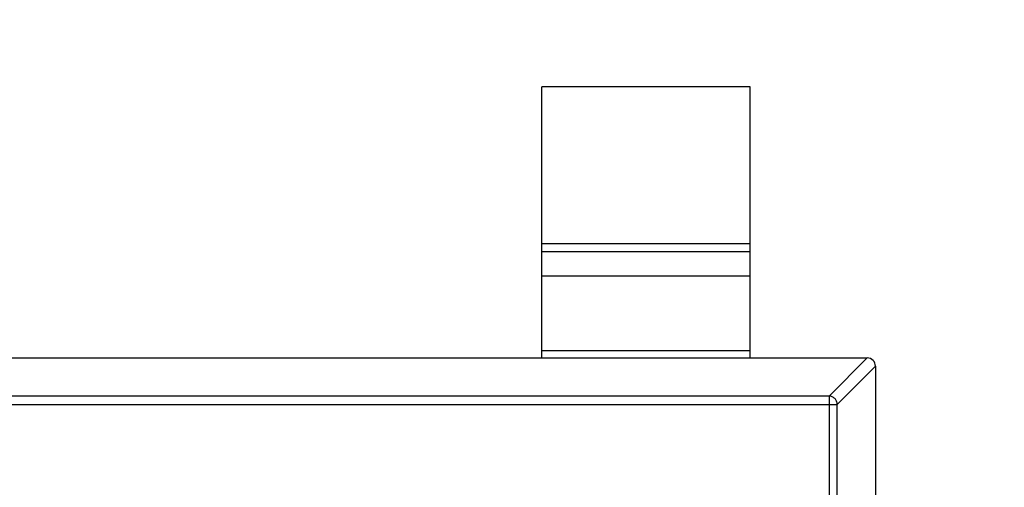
# Model space of a CAD drawing. Header units: millimetres. Extents: x -16 to 538, y -56 to 87.
# Tile 109 of 162: x 464.63 to 466.99, y 18.88 to 20. Entities that reach past the tile are written whole.
import ezdxf

# ---------------------------------------------------------------- set-up
doc = ezdxf.new("R2010")
doc.units = ezdxf.units.MM
doc.header["$LTSCALE"] = 1.21
doc.header["$MEASUREMENT"] = 0
doc.header["$PDMODE"] = 3
doc.header["$PDSIZE"] = 0.3125
doc.layers.get('0').update_dxf_attribs({"linetype": 'CONTINUOUS'})
doc.layers.get('DEFPOINTS').update_dxf_attribs({"linetype": 'CONTINUOUS'})
doc.layers.add('Dim', color=3, linetype='CONTINUOUS', lineweight=25)
doc.styles.get("Standard").update_dxf_attribs({"font": 'txt', "width": 0.8})
doc.dimstyles.get("Standard").update_dxf_attribs({"dimtxt": 0.15625, "dimasz": 0.1875, "dimexe": 0.125, "dimexo": 0.0625, "dimgap": 0.09, "dimtad": 0, "dimtih": 1, "dimtoh": 1, "dimzin": 4, "dimdsep": 46, "dimtxsty": 'STANDARD', "dimblk": '_FILLED', "dimblk1": '_FILLED', "dimblk2": '_FILLED', "dimcen": 0.09, "dimazin": 1, "dimtp": 0.01, "dimtm": 0.01, "dimtfac": 1, "dimtofl": 0, "dimtmove": 0, "dimatfit": 3, "dimldrblk": '_FILLED', "dimfxl": 1, "dimtolj": 1, "dimtzin": 4, "dimarcsym": 0})

# ---------------------------------------------------------------- blocks, each defined once
blk = doc.blocks.new('_FILLED')
at = {"color": 0, "linetype": 'ByBlock'}
blk.add_solid([(0, 0), (-1, 0.16667), (-1, -0.16667)], dxfattribs=at)
blk = doc.blocks.new('*D19')
at = {"color": 0, "linetype": 'ByBlock', "lineweight": -2}
for p, q in [((450.6432, 37.0225), (532.5397, 37.0225)), ((532.4147, 37.0225), (532.4147, 16.4209)), ((532.4147, -12.0275), (532.4147, 8.5742)), ((450.6432, -12.0275), (532.5397, -12.0275))]:
    blk.add_line(p, q, dxfattribs=at)
at = {"layer": 'DEFPOINTS', "color": 0, "linetype": 'ByBlock'}
for p in [(450.5807, 37.0225), (450.5807, -12.0275)]:
    blk.add_point(p, dxfattribs=at)
at = {"color": 0, "linetype": 'ByBlock', "lineweight": -2, "xscale": 2.54, "yscale": 2.54, "zscale": 2.54}
for p, rotation in [((532.4147, 37.0225), 90), ((532.4147, -12.0275), 270)]:
    blk.add_blockref('_FILLED', p, dxfattribs=dict(at, rotation=rotation))
at = {"color": 0, "linetype": 'ByBlock', "lineweight": -2, "insert": (532.4147, 12.4975), "char_height": 2.5, "attachment_point": 5, "rotation": 90}
blk.add_mtext('\\A1;49.05', dxfattribs=at)

msp = doc.modelspace()

# ---------------------------------------------------------------- linework, layer by layer
at = {"color": 7, "linetype": 'Continuous'}
for p, q in [((466.3799, 19.8409), (465.8799, 19.8409)), ((465.8799, 19.1909), (465.8799, 19.8409)), ((466.3799, 19.1909), (466.3799, 19.8409)), ((465.8799, 19.4648), (466.3799, 19.4648)), ((466.3799, 19.445), (465.8799, 19.445)), ((466.3799, 19.3869), (465.8799, 19.3869)), ((463.6999, 19.1909), (466.6599, 19.1909)), ((465.8799, 19.2087), (466.3799, 19.2087)), ((466.5688, 19.0995), (466.6602, 19.1909)), ((466.6799, 19.1712), (466.5885, 19.0798)), ((466.6799, 19.1709), (466.6799, 17.5109)), ((466.5688, 19.0995), (463.791, 19.0995)), ((466.5688, 19.0995), (466.5688, 17.5823)), ((463.7713, 19.0798), (466.5885, 19.0798)), ((466.5885, 17.602), (466.5885, 19.0798))]:
    msp.add_line(p, q, dxfattribs=at)
msp.add_arc((466.6599, 19.1709), 0.02, 0, 90, dxfattribs=at)
msp.add_open_spline([(466.5885, 19.0798), (466.5884, 19.0823), (466.5872, 19.0874), (466.5828, 19.0939), (466.5764, 19.0983), (466.5713, 19.0994), (466.5688, 19.0995)], degree=3, knots=[0, 0, 0, 0, 0.249032, 0.5, 0.750968, 1, 1, 1, 1], dxfattribs=at)

# ---------------------------------------------------------------- dimensions: what is measured, and where the dimension line sits
at = {"layer": 'Dim'}
dim = msp.add_linear_dim(base=(532.4147, -12.0275), p1=(450.5807, 37.0225), p2=(450.5807, -12.0275), angle=90, dimstyle='STANDARD', override={"dimtxt": 2.5, "dimasz": 2.54, "dimtih": 0, "dimtoh": 0, "dimzin": 0, "dimcen": 0.198, "dimadec": 0, "dimazin": 0, "dimtp": 0, "dimtm": 0, "dimtdec": 4, "dimtzin": 0}, dxfattribs=at)
dim.commit()
dim.dimension.update_dxf_attribs({"geometry": '*D19', "text_midpoint": (532.4147, 12.4975)})

doc.saveas('drawing.dxf')
